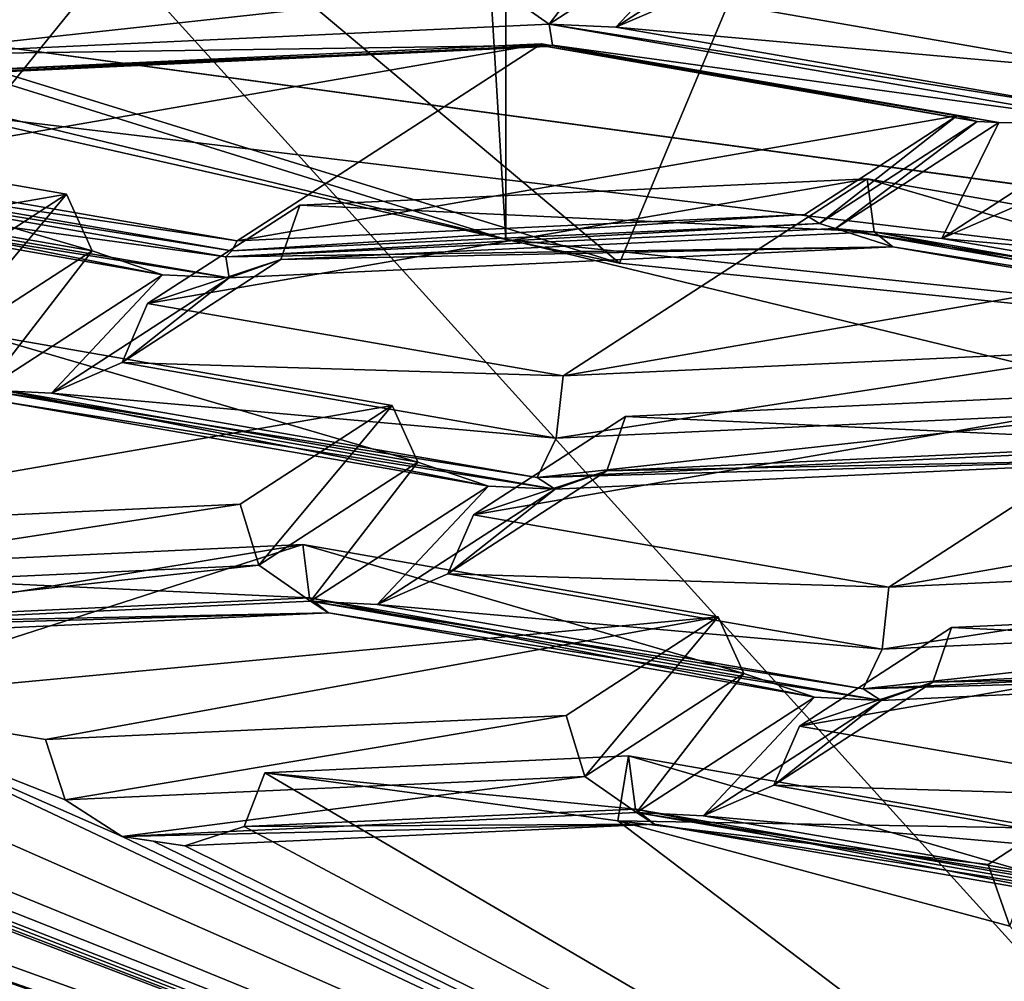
# Model space of a CAD drawing. Header units: millimetres. Extents: x -108 to 108, y -64 to 45.
# Tile 21 of 256: x -65.31 to -64.17, y -9.36 to -8.25. Entities that reach past the tile are written whole.
import ezdxf

# ---------------------------------------------------------------- set-up
doc = ezdxf.new("R2010")
doc.units = ezdxf.units.MM
doc.header["$LTSCALE"] = 65.185185
for name, color, linetype in [('1', 7, 'CONTINUOUS'), ('1008', 7, 'CONTINUOUS'), ('101', 7, 'CONTINUOUS'), ('1022', 7, 'CONTINUOUS'), ('103', 7, 'CONTINUOUS'), ('113', 7, 'CONTINUOUS'), ('122', 7, 'CONTINUOUS'), ('126', 7, 'CONTINUOUS'), ('146', 7, 'CONTINUOUS'), ('147', 7, 'CONTINUOUS'), ('153', 7, 'CONTINUOUS'), ('154', 7, 'CONTINUOUS'), ('155', 7, 'CONTINUOUS'), ('159', 7, 'CONTINUOUS'), ('173', 7, 'CONTINUOUS'), ('174', 7, 'CONTINUOUS'), ('176', 7, 'CONTINUOUS'), ('185', 7, 'CONTINUOUS'), ('2', 7, 'CONTINUOUS'), ('204', 7, 'CONTINUOUS'), ('229', 7, 'CONTINUOUS'), ('231', 7, 'CONTINUOUS'), ('240', 7, 'CONTINUOUS'), ('316', 7, 'CONTINUOUS'), ('329', 7, 'CONTINUOUS'), ('338', 7, 'CONTINUOUS'), ('339', 7, 'CONTINUOUS'), ('340', 7, 'CONTINUOUS'), ('345', 7, 'CONTINUOUS'), ('352', 7, 'CONTINUOUS'), ('360', 7, 'CONTINUOUS'), ('364', 7, 'CONTINUOUS'), ('379', 7, 'CONTINUOUS'), ('394', 7, 'CONTINUOUS'), ('471', 7, 'CONTINUOUS'), ('50', 7, 'CONTINUOUS'), ('504', 7, 'CONTINUOUS'), ('516', 7, 'CONTINUOUS'), ('52', 7, 'CONTINUOUS'), ('531', 7, 'CONTINUOUS'), ('56', 7, 'CONTINUOUS'), ('653', 7, 'CONTINUOUS'), ('657', 7, 'CONTINUOUS'), ('687', 7, 'CONTINUOUS'), ('74', 7, 'CONTINUOUS'), ('820', 7, 'CONTINUOUS'), ('843', 7, 'CONTINUOUS'), ('857', 7, 'CONTINUOUS'), ('858', 7, 'CONTINUOUS'), ('880', 7, 'CONTINUOUS'), ('882', 7, 'CONTINUOUS'), ('888', 7, 'CONTINUOUS'), ('90', 7, 'CONTINUOUS'), ('931', 7, 'CONTINUOUS'), ('986', 7, 'CONTINUOUS')]:
    doc.layers.add(name, color=color, linetype=linetype)

msp = doc.modelspace()

# ---------------------------------------------------------------- linework, layer by layer
at = {"layer": '1', "linetype": 'CONTINUOUS'}
for points in [[(-86, -45, 2), (86, -45, 2), (-66.0989, -8.1733, 2), (-86, -45, 2)], [(-66.0989, -8.1733, 2), (86, -45, 2), (-60.0001, -9, 2), (-66.0989, -8.1733, 2)]]:
    msp.add_3dface(points, dxfattribs=at)
at = {"layer": '1008', "color": 8, "linetype": 'CONTINUOUS'}
for points in [[(-64.6077, -9.099, 189.716), (-64.1259, -9.1826, 189.2416), (-64.0963, -9.2482, 189.2612), (-64.6077, -9.099, 189.716)], [(-64.6077, -9.099, 189.716), (-64.0963, -9.2482, 189.2612), (-64.5997, -9.1607, 189.757), (-64.6077, -9.099, 189.716)], [(-64.0963, -9.2482, 189.2612), (-64.0144, -9.2759, 189.2884), (-64.5997, -9.1607, 189.757), (-64.0963, -9.2482, 189.2612)], [(-64.0144, -9.2759, 189.2884), (-64.5778, -9.1781, 189.8432), (-64.5997, -9.1607, 189.757), (-64.0144, -9.2759, 189.2884)]]:
    msp.add_3dface(points, dxfattribs=at)
at = {"layer": '101', "color": 8, "linetype": 'CONTINUOUS'}
for points in [[(-63.5673, -8.9815, 190.7737), (-64.2334, -8.9503, 190.559), (-63.5753, -8.9197, 190.7327), (-63.5673, -8.9815, 190.7737)], [(-64.2551, -9.0135, 190.5922), (-64.2334, -8.9503, 190.559), (-63.5673, -8.9815, 190.7737), (-64.2551, -9.0135, 190.5922)], [(-63.5454, -8.9988, 190.8599), (-64.2551, -9.0135, 190.5922), (-63.5673, -8.9815, 190.7737), (-63.5454, -8.9988, 190.8599)], [(-64.315, -9.0346, 190.6568), (-64.2551, -9.0135, 190.5922), (-63.5454, -8.9988, 190.8599), (-64.315, -9.0346, 190.6568)]]:
    msp.add_3dface(points, dxfattribs=at)
at = {"layer": '1022', "color": 8, "linetype": 'CONTINUOUS'}
for points in [[(-65.6436, -8.8847, 190.9312), (-64.9856, -8.8541, 191.1048), (-64.9776, -8.9158, 191.1458), (-65.6436, -8.8847, 190.9312)], [(-65.6653, -8.9478, 190.9644), (-65.6436, -8.8847, 190.9312), (-64.9776, -8.9158, 191.1458), (-65.6653, -8.9478, 190.9644)], [(-64.9557, -8.9332, 191.232), (-65.6653, -8.9478, 190.9644), (-64.9776, -8.9158, 191.1458), (-64.9557, -8.9332, 191.232)], [(-65.7253, -8.969, 191.0289), (-65.6653, -8.9478, 190.9644), (-64.9557, -8.9332, 191.232), (-65.7253, -8.969, 191.0289)]]:
    msp.add_3dface(points, dxfattribs=at)
at = {"layer": '103', "color": 8, "linetype": 'CONTINUOUS'}
for points in [[(-64.7876, -8.8197, 191.2998), (-64.6112, -8.7055, 191.9479), (-64.633, -8.7686, 191.9811), (-64.7876, -8.8197, 191.2998)], [(-64.8172, -8.888, 191.3038), (-64.7876, -8.8197, 191.2998), (-64.633, -8.7686, 191.9811), (-64.8172, -8.888, 191.3038)], [(-64.6929, -8.7898, 192.0456), (-64.8172, -8.888, 191.3038), (-64.633, -8.7686, 191.9811), (-64.6929, -8.7898, 192.0456)], [(-64.8991, -8.9234, 191.2877), (-64.8172, -8.888, 191.3038), (-64.6929, -8.7898, 192.0456), (-64.8991, -8.9234, 191.2877)]]:
    msp.add_3dface(points, dxfattribs=at)
at = {"layer": '113', "color": 8, "linetype": 'CONTINUOUS'}
for points in [[(-64.3058, -8.9034, 190.8254), (-64.3138, -8.9754, 190.8079), (-63.6478, -8.8728, 190.999), (-64.3058, -8.9034, 190.8254)], [(-63.6478, -8.8728, 190.999), (-64.3138, -8.9754, 190.8079), (-63.626, -8.9434, 190.9894), (-63.6478, -8.8728, 190.999)], [(-64.3138, -8.9754, 190.8079), (-64.3357, -9.0212, 190.7329), (-63.626, -8.9434, 190.9894), (-64.3138, -8.9754, 190.8079)], [(-63.626, -8.9434, 190.9894), (-64.3357, -9.0212, 190.7329), (-63.5661, -8.9854, 190.936), (-63.626, -8.9434, 190.9894)]]:
    msp.add_3dface(points, dxfattribs=at)
at = {"layer": '122', "color": 8, "linetype": 'CONTINUOUS'}
for points in [[(-64.7876, -8.8197, 191.2998), (-64.8172, -8.888, 191.3038), (-64.3058, -8.9034, 190.8254), (-64.7876, -8.8197, 191.2998)], [(-64.8172, -8.888, 191.3038), (-64.8991, -8.9234, 191.2877), (-64.3138, -8.9754, 190.8079), (-64.8172, -8.888, 191.3038)], [(-64.8172, -8.888, 191.3038), (-64.3138, -8.9754, 190.8079), (-64.3058, -8.9034, 190.8254), (-64.8172, -8.888, 191.3038)], [(-64.8991, -8.9234, 191.2877), (-64.3357, -9.0212, 190.7329), (-64.3138, -8.9754, 190.8079), (-64.8991, -8.9234, 191.2877)]]:
    msp.add_3dface(points, dxfattribs=at)
at = {"layer": '126', "color": 8, "linetype": 'CONTINUOUS'}
for points in [[(-64.3231, -8.4917, 193.5514), (-64.9891, -8.4606, 193.3367), (-64.3311, -8.43, 193.5103), (-64.3231, -8.4917, 193.5514)], [(-65.0108, -8.5237, 193.3699), (-64.9891, -8.4606, 193.3367), (-64.3231, -8.4917, 193.5514), (-65.0108, -8.5237, 193.3699)], [(-64.3012, -8.5091, 193.6375), (-65.0108, -8.5237, 193.3699), (-64.3231, -8.4917, 193.5514), (-64.3012, -8.5091, 193.6375)], [(-65.0708, -8.5449, 193.4345), (-65.0108, -8.5237, 193.3699), (-64.3012, -8.5091, 193.6375), (-65.0708, -8.5449, 193.4345)]]:
    msp.add_3dface(points, dxfattribs=at)
at = {"layer": '146', "color": 8, "linetype": 'CONTINUOUS'}
for points in [[(-65.058, -8.8071, 191.3712), (-65.7161, -8.8378, 191.1975), (-65.724, -8.9098, 191.1801), (-65.058, -8.8071, 191.3712)], [(-65.0363, -8.8778, 191.3616), (-65.058, -8.8071, 191.3712), (-65.724, -8.9098, 191.1801), (-65.0363, -8.8778, 191.3616)], [(-64.9764, -8.9198, 191.3081), (-65.0363, -8.8778, 191.3616), (-65.746, -8.9556, 191.105), (-64.9764, -8.9198, 191.3081)], [(-65.746, -8.9556, 191.105), (-65.0363, -8.8778, 191.3616), (-65.724, -8.9098, 191.1801), (-65.746, -8.9556, 191.105)]]:
    msp.add_3dface(points, dxfattribs=at)
at = {"layer": '147', "color": 8, "linetype": 'CONTINUOUS'}
for points in [[(-63.9452, -8.7366, 192.1625), (-64.6112, -8.7055, 191.9479), (-63.9532, -8.6748, 192.1215), (-63.9452, -8.7366, 192.1625)], [(-64.633, -8.7686, 191.9811), (-64.6112, -8.7055, 191.9479), (-63.9452, -8.7366, 192.1625), (-64.633, -8.7686, 191.9811)], [(-63.9233, -8.754, 192.2487), (-64.633, -8.7686, 191.9811), (-63.9452, -8.7366, 192.1625), (-63.9233, -8.754, 192.2487)], [(-64.6929, -8.7898, 192.0456), (-64.633, -8.7686, 191.9811), (-63.9233, -8.754, 192.2487), (-64.6929, -8.7898, 192.0456)]]:
    msp.add_3dface(points, dxfattribs=at)
at = {"layer": '153', "color": 8, "linetype": 'CONTINUOUS'}
for points in [[(-64.0039, -8.6985, 192.3783), (-64.0256, -8.6279, 192.3879), (-64.6917, -8.7306, 192.1968), (-64.0039, -8.6985, 192.3783)], [(-64.0256, -8.6279, 192.3879), (-64.6837, -8.6585, 192.2142), (-64.6917, -8.7306, 192.1968), (-64.0256, -8.6279, 192.3879)], [(-63.944, -8.7405, 192.3248), (-64.0039, -8.6985, 192.3783), (-64.7136, -8.7763, 192.1217), (-63.944, -8.7405, 192.3248)], [(-64.7136, -8.7763, 192.1217), (-64.0039, -8.6985, 192.3783), (-64.6917, -8.7306, 192.1968), (-64.7136, -8.7763, 192.1217)]]:
    msp.add_3dface(points, dxfattribs=at)
at = {"layer": '154', "color": 8, "linetype": 'CONTINUOUS'}
for points in [[(-65.1654, -8.5748, 192.6886), (-65.1951, -8.6431, 192.6926), (-64.6837, -8.6585, 192.2142), (-65.1654, -8.5748, 192.6886)], [(-65.1951, -8.6431, 192.6926), (-65.277, -8.6785, 192.6766), (-64.6917, -8.7306, 192.1968), (-65.1951, -8.6431, 192.6926)], [(-64.6837, -8.6585, 192.2142), (-65.1951, -8.6431, 192.6926), (-64.6917, -8.7306, 192.1968), (-64.6837, -8.6585, 192.2142)], [(-65.277, -8.6785, 192.6766), (-64.7136, -8.7763, 192.1217), (-64.6917, -8.7306, 192.1968), (-65.277, -8.6785, 192.6766)]]:
    msp.add_3dface(points, dxfattribs=at)
at = {"layer": '155', "color": 8, "linetype": 'CONTINUOUS'}
for points in [[(-64.8817, -8.6929, 192.0192), (-64.852, -8.7584, 192.0389), (-65.3634, -8.6092, 192.4936), (-64.8817, -8.6929, 192.0192)], [(-65.3634, -8.6092, 192.4936), (-64.852, -8.7584, 192.0389), (-65.3555, -8.671, 192.5347), (-65.3634, -8.6092, 192.4936)], [(-64.852, -8.7584, 192.0389), (-64.7702, -8.7862, 192.066), (-65.3555, -8.671, 192.5347), (-64.852, -8.7584, 192.0389)], [(-65.3555, -8.671, 192.5347), (-64.7702, -8.7862, 192.066), (-65.3335, -8.6883, 192.6208), (-65.3555, -8.671, 192.5347)]]:
    msp.add_3dface(points, dxfattribs=at)
at = {"layer": '159', "color": 8, "linetype": 'CONTINUOUS'}
for points in [[(-64.2446, -8.4992, 193.6932), (-63.6593, -8.5513, 193.2135), (-64.1628, -8.4639, 193.7093), (-64.2446, -8.4992, 193.6932)], [(-63.6812, -8.5971, 193.1384), (-63.6593, -8.5513, 193.2135), (-64.2446, -8.4992, 193.6932), (-63.6812, -8.5971, 193.1384)]]:
    msp.add_3dface(points, dxfattribs=at)
at = {"layer": '173', "color": 8, "linetype": 'CONTINUOUS'}
for points in [[(-64.4394, -9.1329, 189.9149), (-63.928, -9.1483, 189.4366), (-64.4097, -9.0646, 189.911), (-64.4394, -9.1329, 189.9149)], [(-64.5212, -9.1683, 189.8989), (-63.9359, -9.2203, 189.4191), (-64.4394, -9.1329, 189.9149), (-64.5212, -9.1683, 189.8989)], [(-63.9359, -9.2203, 189.4191), (-63.928, -9.1483, 189.4366), (-64.4394, -9.1329, 189.9149), (-63.9359, -9.2203, 189.4191)], [(-63.9578, -9.2661, 189.3441), (-63.9359, -9.2203, 189.4191), (-64.5212, -9.1683, 189.8989), (-63.9578, -9.2661, 189.3441)]]:
    msp.add_3dface(points, dxfattribs=at)
at = {"layer": '174', "color": 8, "linetype": 'CONTINUOUS'}
msp.add_3dface([(-64.0384, -8.3656, 194.4511), (-64.2446, -8.4992, 193.6932), (-64.1628, -8.4639, 193.7093), (-64.0384, -8.3656, 194.4511)], dxfattribs=at)
at = {"layer": '176', "color": 8, "linetype": 'CONTINUOUS'}
for points in [[(-64.3231, -8.4917, 193.5514), (-64.3311, -8.43, 193.5103), (-63.8196, -8.5791, 193.0555), (-64.3231, -8.4917, 193.5514)], [(-64.3311, -8.43, 193.5103), (-63.8493, -8.5136, 193.0359), (-63.8196, -8.5791, 193.0555), (-64.3311, -8.43, 193.5103)], [(-64.3012, -8.5091, 193.6375), (-64.3231, -8.4917, 193.5514), (-63.7378, -8.6069, 193.0827), (-64.3012, -8.5091, 193.6375)], [(-64.3231, -8.4917, 193.5514), (-63.8196, -8.5791, 193.0555), (-63.7378, -8.6069, 193.0827), (-64.3231, -8.4917, 193.5514)]]:
    msp.add_3dface(points, dxfattribs=at)
at = {"layer": '185', "color": 8, "linetype": 'CONTINUOUS'}
for points in [[(-64.2334, -8.9503, 190.559), (-64.2551, -9.0135, 190.5922), (-64.4097, -9.0646, 189.911), (-64.2334, -8.9503, 190.559)], [(-64.2551, -9.0135, 190.5922), (-64.315, -9.0346, 190.6568), (-64.4394, -9.1329, 189.9149), (-64.2551, -9.0135, 190.5922)], [(-64.2551, -9.0135, 190.5922), (-64.4394, -9.1329, 189.9149), (-64.4097, -9.0646, 189.911), (-64.2551, -9.0135, 190.5922)], [(-64.315, -9.0346, 190.6568), (-64.5212, -9.1683, 189.8989), (-64.4394, -9.1329, 189.9149), (-64.315, -9.0346, 190.6568)]]:
    msp.add_3dface(points, dxfattribs=at)
at = {"layer": '2', "linetype": 'CONTINUOUS'}
for points in [[(-86, -45), (-55.8852, -5.6629), (39.25, 0), (-86, -45)], [(42.0298, -10.3746), (-86, -45), (39.25, 0), (42.0298, -10.3746)], [(-64.1148, -5.6629), (-86, -45), (-66.6574, -2.1631), (-64.1148, -5.6629)], [(-55.8852, -5.6629), (-86, -45), (-60, -7), (-55.8852, -5.6629)], [(-60, -7), (-86, -45), (-64.1148, -5.6629), (-60, -7)]]:
    msp.add_3dface(points, dxfattribs=at)
at = {"layer": '204', "color": 8, "linetype": 'CONTINUOUS'}
for points in [[(-65.058, -8.8071, 191.3712), (-65.0363, -8.8778, 191.3616), (-64.8817, -8.6929, 192.0192), (-65.058, -8.8071, 191.3712)], [(-65.0363, -8.8778, 191.3616), (-64.852, -8.7584, 192.0389), (-64.8817, -8.6929, 192.0192), (-65.0363, -8.8778, 191.3616)], [(-65.0363, -8.8778, 191.3616), (-64.9764, -8.9198, 191.3081), (-64.852, -8.7584, 192.0389), (-65.0363, -8.8778, 191.3616)], [(-64.9764, -8.9198, 191.3081), (-64.7702, -8.7862, 192.066), (-64.852, -8.7584, 192.0389), (-64.9764, -8.9198, 191.3081)]]:
    msp.add_3dface(points, dxfattribs=at)
at = {"layer": '229', "color": 8, "linetype": 'CONTINUOUS'}
msp.add_3dface([(-64.0292, -9.6421, 187.7874), (-66.182, -9.6762, 189.5457), (-67.9077, -8.9686, 191.607), (-64.0292, -9.6421, 187.7874)], dxfattribs=at)
at = {"layer": '231', "color": 8, "linetype": 'CONTINUOUS'}
for points in [[(-64.0291, -7.771, 187.4574), (-67.9077, -8.9686, 191.607), (-67.9077, -7.0975, 191.2771), (-64.0291, -7.771, 187.4574)], [(-64.0292, -9.6421, 187.7874), (-67.9077, -8.9686, 191.607), (-64.0291, -7.771, 187.4574), (-64.0292, -9.6421, 187.7874)]]:
    msp.add_3dface(points, dxfattribs=at)
at = {"layer": '240', "color": 7, "linetype": 'CONTINUOUS', "true_color": 0xa36635}
for points in [[(-69.6557, -5.5479, 187.9719), (-63.6882, -6.3008, 183.702), (-66.5755, -9.8664, 185.7427), (-69.6557, -5.5479, 187.9719)], [(-66.5755, -9.8664, 185.7427), (-63.6882, -6.3008, 183.702), (-60, -10.2094, 183.798), (-66.5755, -9.8664, 185.7427)]]:
    msp.add_3dface(points, dxfattribs=at)
at = {"layer": '316', "color": 8, "linetype": 'CONTINUOUS'}
for points in [[(-65.0679, -8.5136, 193.5968), (-65.0746, -8.5205, 193.5725), (-64.3863, -8.4819, 193.7767), (-65.0679, -8.5136, 193.5968)], [(-64.3863, -8.4819, 193.7767), (-65.0746, -8.5205, 193.5725), (-64.3679, -8.4876, 193.759), (-64.3863, -8.4819, 193.7767)], [(-65.0616, -8.5022, 193.6187), (-65.0679, -8.5136, 193.5968), (-64.4035, -8.4716, 193.7923), (-65.0616, -8.5022, 193.6187)], [(-64.4035, -8.4716, 193.7923), (-65.0679, -8.5136, 193.5968), (-64.3863, -8.4819, 193.7767), (-64.4035, -8.4716, 193.7923)]]:
    msp.add_3dface(points, dxfattribs=at)
at = {"layer": '329', "color": 8, "linetype": 'CONTINUOUS'}
for points in [[(-64.7597, -8.2088, 195.1559), (-64.6997, -8.2508, 195.1025), (-64.5754, -8.0893, 195.8332), (-64.7597, -8.2088, 195.1559)], [(-64.5754, -8.0893, 195.8332), (-64.6997, -8.2508, 195.1025), (-64.4935, -8.1171, 195.8604), (-64.5754, -8.0893, 195.8332)]]:
    msp.add_3dface(points, dxfattribs=at)
at = {"layer": '338', "color": 8, "linetype": 'CONTINUOUS'}
for points in [[(-65.4359, -8.5623, 192.76), (-65.4142, -8.6329, 192.7504), (-65.2596, -8.448, 193.4081), (-65.4359, -8.5623, 192.76)], [(-65.2596, -8.448, 193.4081), (-65.4142, -8.6329, 192.7504), (-65.2299, -8.5135, 193.4277), (-65.2596, -8.448, 193.4081)], [(-65.4142, -8.6329, 192.7504), (-65.3542, -8.6749, 192.6969), (-65.2299, -8.5135, 193.4277), (-65.4142, -8.6329, 192.7504)], [(-65.2299, -8.5135, 193.4277), (-65.3542, -8.6749, 192.6969), (-65.148, -8.5413, 193.4548), (-65.2299, -8.5135, 193.4277)]]:
    msp.add_3dface(points, dxfattribs=at)
at = {"layer": '339', "color": 8, "linetype": 'CONTINUOUS'}
for points in [[(-64.4035, -8.4716, 193.7923), (-64.3863, -8.4819, 193.7767), (-64.2272, -8.3573, 194.4404), (-64.4035, -8.4716, 193.7923)], [(-64.2272, -8.3573, 194.4404), (-64.3863, -8.4819, 193.7767), (-64.2037, -8.3636, 194.4479), (-64.2272, -8.3573, 194.4404)], [(-64.3863, -8.4819, 193.7767), (-64.3679, -8.4876, 193.759), (-64.2037, -8.3636, 194.4479), (-64.3863, -8.4819, 193.7767)], [(-64.2037, -8.3636, 194.4479), (-64.3679, -8.4876, 193.759), (-64.1786, -8.3649, 194.4549), (-64.2037, -8.3636, 194.4479)]]:
    msp.add_3dface(points, dxfattribs=at)
at = {"layer": '340', "color": 8, "linetype": 'CONTINUOUS'}
msp.add_3dface([(-64.5406, -8.219, 195.0981), (-64.4163, -8.1207, 195.84), (-64.6225, -8.2544, 195.0821), (-64.5406, -8.219, 195.0981)], dxfattribs=at)
at = {"layer": '345', "color": 8, "linetype": 'CONTINUOUS'}
for points in [[(-65.2596, -8.448, 193.4081), (-65.2299, -8.5135, 193.4277), (-65.7413, -8.3643, 193.8825), (-65.2596, -8.448, 193.4081)], [(-65.7413, -8.3643, 193.8825), (-65.2299, -8.5135, 193.4277), (-65.7333, -8.4261, 193.9235), (-65.7413, -8.3643, 193.8825)], [(-65.2299, -8.5135, 193.4277), (-65.148, -8.5413, 193.4548), (-65.7333, -8.4261, 193.9235), (-65.2299, -8.5135, 193.4277)], [(-65.7333, -8.4261, 193.9235), (-65.148, -8.5413, 193.4548), (-65.7114, -8.4434, 194.0097), (-65.7333, -8.4261, 193.9235)]]:
    msp.add_3dface(points, dxfattribs=at)
at = {"layer": '352', "color": 8, "linetype": 'CONTINUOUS'}
for points in [[(-64.2272, -8.3573, 194.4404), (-64.2037, -8.3636, 194.4479), (-64.7089, -8.2737, 194.9148), (-64.2272, -8.3573, 194.4404)], [(-64.7089, -8.2737, 194.9148), (-64.2037, -8.3636, 194.4479), (-64.7026, -8.2769, 194.9392), (-64.7089, -8.2737, 194.9148)], [(-64.7026, -8.2769, 194.9392), (-64.1786, -8.3649, 194.4549), (-64.6959, -8.2751, 194.9644), (-64.7026, -8.2769, 194.9392)], [(-64.2037, -8.3636, 194.4479), (-64.1786, -8.3649, 194.4549), (-64.7026, -8.2769, 194.9392), (-64.2037, -8.3636, 194.4479)]]:
    msp.add_3dface(points, dxfattribs=at)
at = {"layer": '360', "color": 8, "linetype": 'CONTINUOUS'}
for points in [[(-65.5668, -8.427, 194.0882), (-65.0616, -8.5022, 193.6187), (-65.5433, -8.4186, 194.0931), (-65.5668, -8.427, 194.0882)], [(-65.5919, -8.4307, 194.082), (-65.0679, -8.5136, 193.5968), (-65.5668, -8.427, 194.0882), (-65.5919, -8.4307, 194.082)], [(-65.0746, -8.5205, 193.5725), (-65.0679, -8.5136, 193.5968), (-65.5919, -8.4307, 194.082), (-65.0746, -8.5205, 193.5725)], [(-65.0679, -8.5136, 193.5968), (-65.0616, -8.5022, 193.6187), (-65.5668, -8.427, 194.0882), (-65.0679, -8.5136, 193.5968)]]:
    msp.add_3dface(points, dxfattribs=at)
at = {"layer": '364', "color": 8, "linetype": 'CONTINUOUS'}
for points in [[(-65.3842, -8.3086, 194.7594), (-64.6959, -8.2751, 194.9644), (-65.4026, -8.308, 194.7779), (-65.3842, -8.3086, 194.7594)], [(-64.7026, -8.2769, 194.9392), (-64.6959, -8.2751, 194.9644), (-65.3842, -8.3086, 194.7594), (-64.7026, -8.2769, 194.9392)], [(-65.367, -8.3043, 194.7411), (-64.7026, -8.2769, 194.9392), (-65.3842, -8.3086, 194.7594), (-65.367, -8.3043, 194.7411)], [(-64.7089, -8.2737, 194.9148), (-64.7026, -8.2769, 194.9392), (-65.367, -8.3043, 194.7411), (-64.7089, -8.2737, 194.9148)]]:
    msp.add_3dface(points, dxfattribs=at)
at = {"layer": '379', "color": 8, "linetype": 'CONTINUOUS'}
for points in [[(-64.6997, -8.2508, 195.1025), (-64.7597, -8.2088, 195.1559), (-65.4693, -8.2866, 194.8994), (-64.6997, -8.2508, 195.1025)], [(-65.4693, -8.2866, 194.8994), (-64.7597, -8.2088, 195.1559), (-65.4474, -8.2408, 194.9744), (-65.4693, -8.2866, 194.8994)]]:
    msp.add_3dface(points, dxfattribs=at)
at = {"layer": '394', "color": 8, "linetype": 'CONTINUOUS'}
for points in [[(-64.5406, -8.219, 195.0981), (-64.6225, -8.2544, 195.0821), (-64.0372, -8.3064, 194.6023), (-64.5406, -8.219, 195.0981)], [(-64.0292, -8.2343, 194.6197), (-64.5406, -8.219, 195.0981), (-64.0372, -8.3064, 194.6023), (-64.0292, -8.2343, 194.6197)], [(-64.0372, -8.3064, 194.6023), (-64.6225, -8.2544, 195.0821), (-64.0591, -8.3522, 194.5273), (-64.0372, -8.3064, 194.6023)]]:
    msp.add_3dface(points, dxfattribs=at)
at = {"layer": '471', "color": 8, "linetype": 'CONTINUOUS'}
for points in [[(-65.0296, -9.1186, 189.6047), (-64.6203, -9.1741, 189.2903), (-64.6077, -9.099, 189.716), (-65.0296, -9.1186, 189.6047)], [(-64.6077, -9.099, 189.716), (-64.6203, -9.1741, 189.2903), (-64.1259, -9.1826, 189.2416), (-64.6077, -9.099, 189.716)], [(-64.6203, -9.1741, 189.2903), (-64.1908, -9.2247, 189.0033), (-64.1259, -9.1826, 189.2416), (-64.6203, -9.1741, 189.2903)]]:
    msp.add_3dface(points, dxfattribs=at)
at = {"layer": '50', "linetype": 'CONTINUOUS'}
for points in [[(-65.0146, -4.1357, 7.9414), (-65.7755, -2.9822, 7.1124), (-65.4009, -8.3532, 7.4171), (-65.0146, -4.1357, 7.9414)], [(-64.75, -8.5005, 9), (-65.0146, -4.1357, 7.9414), (-65.4009, -8.3532, 7.4171), (-64.75, -8.5005, 9)], [(-64.75, -4.4371, 9), (-65.0146, -4.1357, 7.9414), (-64.75, -8.5005, 9), (-64.75, -4.4371, 9)]]:
    msp.add_3dface(points, dxfattribs=at)
at = {"layer": '504', "color": 8, "linetype": 'CONTINUOUS'}
msp.add_3dface([(-64.1259, -9.1826, 189.2416), (-64.1908, -9.2247, 189.0033), (-64.1656, -9.2962, 188.9998), (-64.1259, -9.1826, 189.2416)], dxfattribs=at)
at = {"layer": '516', "color": 8, "linetype": 'CONTINUOUS'}
for points in [[(-64.6801, -9.052, 189.9823), (-65.2839, -9.0801, 189.823), (-65.2611, -9.1499, 189.8143), (-64.6801, -9.052, 189.9823)], [(-64.6584, -9.1227, 189.9727), (-64.6801, -9.052, 189.9823), (-65.2611, -9.1499, 189.8143), (-64.6584, -9.1227, 189.9727)], [(-65.195, -9.1924, 189.7619), (-64.6584, -9.1227, 189.9727), (-65.2611, -9.1499, 189.8143), (-65.195, -9.1924, 189.7619)], [(-64.5985, -9.1647, 189.9193), (-64.6584, -9.1227, 189.9727), (-65.195, -9.1924, 189.7619), (-64.5985, -9.1647, 189.9193)]]:
    msp.add_3dface(points, dxfattribs=at)
at = {"layer": '52', "linetype": 'CONTINUOUS'}
for points in [[(-65.7752, -2.9828, 10.8874), (-65.0145, -4.1357, 10.0585), (-65.401, -8.3532, 10.5829), (-65.7752, -2.9828, 10.8874)], [(-65.0145, -4.1357, 10.0585), (-64.75, -4.4371, 9), (-65.401, -8.3532, 10.5829), (-65.0145, -4.1357, 10.0585)], [(-64.75, -4.4371, 9), (-64.75, -8.5005, 9), (-65.401, -8.3532, 10.5829), (-64.75, -4.4371, 9)]]:
    msp.add_3dface(points, dxfattribs=at)
at = {"layer": '531', "color": 8, "linetype": 'CONTINUOUS'}
for points in [[(-65.5508, -9.0359, 190.0738), (-64.9856, -8.8541, 191.1048), (-65.8054, -8.9896, 190.3366), (-65.5508, -9.0359, 190.0738)], [(-65.8054, -8.9896, 190.3366), (-64.9856, -8.8541, 191.1048), (-65.6436, -8.8847, 190.9312), (-65.8054, -8.9896, 190.3366)], [(-64.5038, -8.9378, 190.6304), (-64.9856, -8.8541, 191.1048), (-65.5508, -9.0359, 190.0738), (-64.5038, -8.9378, 190.6304)], [(-65.2839, -9.0801, 189.823), (-64.5038, -8.9378, 190.6304), (-65.5508, -9.0359, 190.0738), (-65.2839, -9.0801, 189.823)], [(-65.2839, -9.0801, 189.823), (-64.6801, -9.052, 189.9823), (-64.5038, -8.9378, 190.6304), (-65.2839, -9.0801, 189.823)]]:
    msp.add_3dface(points, dxfattribs=at)
at = {"layer": '56', "linetype": 'CONTINUOUS'}
for points in [[(-65.401, -8.3532, 10.5829), (-64.75, -8.5005, 9), (-68.9371, -7.1948, 185.5856), (-65.401, -8.3532, 10.5829)], [(-68.9371, -7.1948, 185.5856), (-64.75, -8.5005, 9), (-64.6183, -8.528, 182.422), (-68.9371, -7.1948, 185.5856)], [(-66.0989, -8.1733, 2), (-60.0001, -9, 2), (-65.4009, -8.3532, 7.4171), (-66.0989, -8.1733, 2)], [(-60.0001, -9, 2), (-64.75, -8.5005, 9), (-65.4009, -8.3532, 7.4171), (-60.0001, -9, 2)], [(-64.75, -8.5005, 9), (-60.0001, -9, 2), (-64.6183, -8.528, 182.422), (-64.75, -8.5005, 9)], [(-64.6183, -8.528, 182.422), (-60.0001, -9, 2), (-60, -9, 181.4453), (-64.6183, -8.528, 182.422)]]:
    msp.add_3dface(points, dxfattribs=at)
at = {"layer": '653', "color": 8, "linetype": 'CONTINUOUS'}
for points in [[(-64.4935, -8.1171, 195.8604), (-64.6997, -8.2508, 195.1025), (-64.6225, -8.2544, 195.0821), (-64.4935, -8.1171, 195.8604)], [(-64.4163, -8.1207, 195.84), (-64.4935, -8.1171, 195.8604), (-64.6225, -8.2544, 195.0821), (-64.4163, -8.1207, 195.84)], [(-64.6959, -8.2751, 194.9644), (-64.6997, -8.2508, 195.1025), (-65.4693, -8.2866, 194.8994), (-64.6959, -8.2751, 194.9644)], [(-64.0384, -8.3656, 194.4511), (-64.6997, -8.2508, 195.1025), (-64.6959, -8.2751, 194.9644), (-64.0384, -8.3656, 194.4511)], [(-64.6997, -8.2508, 195.1025), (-64.0384, -8.3656, 194.4511), (-64.0591, -8.3522, 194.5273), (-64.6997, -8.2508, 195.1025)], [(-64.6225, -8.2544, 195.0821), (-64.6997, -8.2508, 195.1025), (-64.0591, -8.3522, 194.5273), (-64.6225, -8.2544, 195.0821)], [(-65.4026, -8.308, 194.7779), (-64.6959, -8.2751, 194.9644), (-65.4693, -8.2866, 194.8994), (-65.4026, -8.308, 194.7779)], [(-64.1786, -8.3649, 194.4549), (-64.0384, -8.3656, 194.4511), (-64.6959, -8.2751, 194.9644), (-64.1786, -8.3649, 194.4549)], [(-64.3679, -8.4876, 193.759), (-64.2446, -8.4992, 193.6932), (-64.1786, -8.3649, 194.4549), (-64.3679, -8.4876, 193.759)], [(-64.2446, -8.4992, 193.6932), (-64.0384, -8.3656, 194.4511), (-64.1786, -8.3649, 194.4549), (-64.2446, -8.4992, 193.6932)], [(-65.0708, -8.5449, 193.4345), (-65.0746, -8.5205, 193.5725), (-65.7321, -8.43, 194.0858), (-65.0708, -8.5449, 193.4345)], [(-65.0708, -8.5449, 193.4345), (-65.7321, -8.43, 194.0858), (-65.7114, -8.4434, 194.0097), (-65.0708, -8.5449, 193.4345)], [(-65.7321, -8.43, 194.0858), (-65.0746, -8.5205, 193.5725), (-65.5919, -8.4307, 194.082), (-65.7321, -8.43, 194.0858)], [(-65.148, -8.5413, 193.4548), (-65.0708, -8.5449, 193.4345), (-65.7114, -8.4434, 194.0097), (-65.148, -8.5413, 193.4548)], [(-65.0746, -8.5205, 193.5725), (-64.3012, -8.5091, 193.6375), (-64.3679, -8.4876, 193.759), (-65.0746, -8.5205, 193.5725)], [(-64.3012, -8.5091, 193.6375), (-63.6605, -8.6105, 193.0623), (-64.3679, -8.4876, 193.759), (-64.3012, -8.5091, 193.6375)], [(-63.6605, -8.6105, 193.0623), (-63.6812, -8.5971, 193.1384), (-64.3679, -8.4876, 193.759), (-63.6605, -8.6105, 193.0623)], [(-63.6812, -8.5971, 193.1384), (-64.2446, -8.4992, 193.6932), (-64.3679, -8.4876, 193.759), (-63.6812, -8.5971, 193.1384)], [(-65.0708, -8.5449, 193.4345), (-64.3012, -8.5091, 193.6375), (-65.0746, -8.5205, 193.5725), (-65.0708, -8.5449, 193.4345)], [(-63.6605, -8.6105, 193.0623), (-64.3012, -8.5091, 193.6375), (-63.7378, -8.6069, 193.0827), (-63.6605, -8.6105, 193.0623)], [(-65.3542, -8.6749, 192.6969), (-65.277, -8.6785, 192.6766), (-65.148, -8.5413, 193.4548), (-65.3542, -8.6749, 192.6969)], [(-65.277, -8.6785, 192.6766), (-65.0708, -8.5449, 193.4345), (-65.148, -8.5413, 193.4548), (-65.277, -8.6785, 192.6766)], [(-64.7136, -8.7763, 192.1217), (-65.277, -8.6785, 192.6766), (-65.3542, -8.6749, 192.6969), (-64.7136, -8.7763, 192.1217)], [(-64.6929, -8.7898, 192.0456), (-64.7136, -8.7763, 192.1217), (-65.3542, -8.6749, 192.6969), (-64.6929, -8.7898, 192.0456)], [(-65.3335, -8.6883, 192.6208), (-64.6929, -8.7898, 192.0456), (-65.3542, -8.6749, 192.6969), (-65.3335, -8.6883, 192.6208)], [(-64.7702, -8.7862, 192.066), (-64.6929, -8.7898, 192.0456), (-65.3335, -8.6883, 192.6208), (-64.7702, -8.7862, 192.066)], [(-63.9233, -8.754, 192.2487), (-63.944, -8.7405, 192.3248), (-64.7136, -8.7763, 192.1217), (-63.9233, -8.754, 192.2487)], [(-64.6929, -8.7898, 192.0456), (-63.9233, -8.754, 192.2487), (-64.7136, -8.7763, 192.1217), (-64.6929, -8.7898, 192.0456)], [(-64.9764, -8.9198, 191.3081), (-64.8991, -8.9234, 191.2877), (-64.7702, -8.7862, 192.066), (-64.9764, -8.9198, 191.3081)], [(-64.8991, -8.9234, 191.2877), (-64.6929, -8.7898, 192.0456), (-64.7702, -8.7862, 192.066), (-64.8991, -8.9234, 191.2877)], [(-64.9764, -8.9198, 191.3081), (-65.746, -8.9556, 191.105), (-64.9557, -8.9332, 191.232), (-64.9764, -8.9198, 191.3081)], [(-64.315, -9.0346, 190.6568), (-64.3357, -9.0212, 190.7329), (-64.9764, -8.9198, 191.3081), (-64.315, -9.0346, 190.6568)], [(-64.315, -9.0346, 190.6568), (-64.9764, -8.9198, 191.3081), (-64.9557, -8.9332, 191.232), (-64.315, -9.0346, 190.6568)], [(-64.3357, -9.0212, 190.7329), (-64.8991, -8.9234, 191.2877), (-64.9764, -8.9198, 191.3081), (-64.3357, -9.0212, 190.7329)], [(-65.746, -8.9556, 191.105), (-65.7253, -8.969, 191.0289), (-64.9557, -8.9332, 191.232), (-65.746, -8.9556, 191.105)], [(-64.3923, -9.0311, 190.6772), (-64.315, -9.0346, 190.6568), (-64.9557, -8.9332, 191.232), (-64.3923, -9.0311, 190.6772)], [(-64.3357, -9.0212, 190.7329), (-63.5454, -8.9988, 190.8599), (-63.5661, -8.9854, 190.936), (-64.3357, -9.0212, 190.7329)], [(-64.315, -9.0346, 190.6568), (-63.5454, -8.9988, 190.8599), (-64.3357, -9.0212, 190.7329), (-64.315, -9.0346, 190.6568)], [(-64.5985, -9.1647, 189.9193), (-64.5212, -9.1683, 189.8989), (-64.3923, -9.0311, 190.6772), (-64.5985, -9.1647, 189.9193)], [(-64.5212, -9.1683, 189.8989), (-64.315, -9.0346, 190.6568), (-64.3923, -9.0311, 190.6772), (-64.5212, -9.1683, 189.8989)], [(-64.5985, -9.1647, 189.9193), (-65.195, -9.1924, 189.7619), (-64.5778, -9.1781, 189.8432), (-64.5985, -9.1647, 189.9193)], [(-63.9578, -9.2661, 189.3441), (-64.5212, -9.1683, 189.8989), (-64.5985, -9.1647, 189.9193), (-63.9578, -9.2661, 189.3441)], [(-63.9578, -9.2661, 189.3441), (-64.5985, -9.1647, 189.9193), (-63.9371, -9.2795, 189.268), (-63.9578, -9.2661, 189.3441)], [(-63.9371, -9.2795, 189.268), (-64.5985, -9.1647, 189.9193), (-64.5778, -9.1781, 189.8432), (-63.9371, -9.2795, 189.268)], [(-64.5778, -9.1781, 189.8432), (-65.195, -9.1924, 189.7619), (-65.1223, -9.2034, 189.6995), (-64.5778, -9.1781, 189.8432)], [(-64.0144, -9.2759, 189.2884), (-63.9371, -9.2795, 189.268), (-64.5778, -9.1781, 189.8432), (-64.0144, -9.2759, 189.2884)], [(-65.1223, -9.2034, 189.6995), (-65.195, -9.1924, 189.7619), (-65.1588, -9.198, 189.7306), (-65.1223, -9.2034, 189.6995)]]:
    msp.add_3dface(points, dxfattribs=at)
at = {"layer": '657', "color": 8, "linetype": 'CONTINUOUS'}
for points in [[(-66.6378, -8.7997, 191.4131), (-66.6536, -8.8641, 191.45), (-63.5639, -9.976, 188.7736), (-66.6378, -8.7997, 191.4131)], [(-66.6378, -8.7997, 191.4131), (-63.5639, -9.976, 188.7736), (-66.3463, -8.8743, 190.9901), (-66.6378, -8.7997, 191.4131)], [(-66.7361, -8.8704, 191.588), (-66.9944, -9.3802, 192.1521), (-63.5639, -9.976, 188.7736), (-66.7361, -8.8704, 191.588)], [(-66.7361, -8.8704, 191.588), (-63.5639, -9.976, 188.7736), (-66.7146, -8.8766, 191.5529), (-66.7361, -8.8704, 191.588)], [(-66.6536, -8.8641, 191.45), (-66.693, -8.8828, 191.5179), (-63.5639, -9.976, 188.7736), (-66.6536, -8.8641, 191.45)], [(-63.5639, -9.976, 188.7736), (-66.693, -8.8828, 191.5179), (-66.7146, -8.8766, 191.5529), (-63.5639, -9.976, 188.7736)], [(-63.5639, -9.976, 188.7736), (-65.9484, -9.06, 190.513), (-66.3463, -8.8743, 190.9901), (-63.5639, -9.976, 188.7736)], [(-63.5639, -9.976, 188.7736), (-65.8054, -8.9896, 190.3366), (-65.8261, -9.0518, 190.3708), (-63.5639, -9.976, 188.7736)], [(-63.5639, -9.976, 188.7736), (-65.5508, -9.0359, 190.0738), (-65.8054, -8.9896, 190.3366), (-63.5639, -9.976, 188.7736)], [(-65.2611, -9.1499, 189.8143), (-65.2839, -9.0801, 189.823), (-65.5508, -9.0359, 190.0738), (-65.2611, -9.1499, 189.8143)], [(-65.195, -9.1924, 189.7619), (-65.2611, -9.1499, 189.8143), (-65.5508, -9.0359, 190.0738), (-65.195, -9.1924, 189.7619)], [(-63.5639, -9.976, 188.7736), (-65.195, -9.1924, 189.7619), (-65.5508, -9.0359, 190.0738), (-63.5639, -9.976, 188.7736)], [(-65.8851, -9.0726, 190.4415), (-63.5639, -9.976, 188.7736), (-65.8261, -9.0518, 190.3708), (-65.8851, -9.0726, 190.4415)], [(-65.9484, -9.06, 190.513), (-63.5639, -9.976, 188.7736), (-65.9169, -9.0663, 190.4772), (-65.9484, -9.06, 190.513)], [(-63.5639, -9.976, 188.7736), (-65.8851, -9.0726, 190.4415), (-65.9169, -9.0663, 190.4772), (-63.5639, -9.976, 188.7736)], [(-63.5639, -9.976, 188.7736), (-65.0296, -9.1186, 189.6047), (-65.0534, -9.1808, 189.6359), (-63.5639, -9.976, 188.7736)], [(-64.6203, -9.1741, 189.2903), (-65.0296, -9.1186, 189.6047), (-63.5639, -9.976, 188.7736), (-64.6203, -9.1741, 189.2903)], [(-64.1908, -9.2247, 189.0033), (-64.6203, -9.1741, 189.2903), (-64.1656, -9.2962, 188.9998), (-64.1908, -9.2247, 189.0033)], [(-64.1656, -9.2962, 188.9998), (-64.6203, -9.1741, 189.2903), (-63.5639, -9.976, 188.7736), (-64.1656, -9.2962, 188.9998)], [(-65.1223, -9.2034, 189.6995), (-63.5639, -9.976, 188.7736), (-65.0534, -9.1808, 189.6359), (-65.1223, -9.2034, 189.6995)], [(-65.195, -9.1924, 189.7619), (-63.5639, -9.976, 188.7736), (-65.1588, -9.198, 189.7306), (-65.195, -9.1924, 189.7619)], [(-63.5639, -9.976, 188.7736), (-65.1223, -9.2034, 189.6995), (-65.1588, -9.198, 189.7306), (-63.5639, -9.976, 188.7736)]]:
    msp.add_3dface(points, dxfattribs=at)
at = {"layer": '687', "color": 8, "linetype": 'CONTINUOUS'}
for points in [[(-65.0296, -9.1186, 189.6047), (-64.6077, -9.099, 189.716), (-64.5997, -9.1607, 189.757), (-65.0296, -9.1186, 189.6047)], [(-65.0534, -9.1808, 189.6359), (-65.0296, -9.1186, 189.6047), (-64.5997, -9.1607, 189.757), (-65.0534, -9.1808, 189.6359)], [(-64.5778, -9.1781, 189.8432), (-65.0534, -9.1808, 189.6359), (-64.5997, -9.1607, 189.757), (-64.5778, -9.1781, 189.8432)], [(-64.5778, -9.1781, 189.8432), (-65.1223, -9.2034, 189.6995), (-65.0534, -9.1808, 189.6359), (-64.5778, -9.1781, 189.8432)]]:
    msp.add_3dface(points, dxfattribs=at)
at = {"layer": '74', "color": 7, "linetype": 'CONTINUOUS', "true_color": 0x0303ff}
for points in [[(-67.2591, -6.311, 185.0841), (-68.9371, -7.1948, 185.5856), (-64.6183, -8.528, 182.422), (-67.2591, -6.311, 185.0841)], [(-63.8166, -6.6155, 183.3567), (-67.2591, -6.311, 185.0841), (-64.6183, -8.528, 182.422), (-63.8166, -6.6155, 183.3567)], [(-63.8166, -6.6155, 183.3567), (-64.6183, -8.528, 182.422), (-60, -9, 181.4453), (-63.8166, -6.6155, 183.3567)]]:
    msp.add_3dface(points, dxfattribs=at)
at = {"layer": '820', "color": 8, "linetype": 'CONTINUOUS'}
for points in [[(-63.5753, -8.9197, 190.7327), (-64.2334, -8.9503, 190.559), (-64.4097, -9.0646, 189.911), (-63.5753, -8.9197, 190.7327)], [(-63.928, -9.1483, 189.4366), (-63.5753, -8.9197, 190.7327), (-64.4097, -9.0646, 189.911), (-63.928, -9.1483, 189.4366)]]:
    msp.add_3dface(points, dxfattribs=at)
at = {"layer": '843', "color": 7, "linetype": 'CONTINUOUS', "true_color": 0xa36635}
for points in [[(-68.1508, -4.9149, 188.9702), (-68.1509, -9.839, 189.8386), (-63.1134, -10.4745, 186.2341), (-68.1508, -4.9149, 188.9702)], [(-63.1133, -5.5505, 185.3659), (-68.1508, -4.9149, 188.9702), (-63.1134, -10.4745, 186.2341), (-63.1133, -5.5505, 185.3659)]]:
    msp.add_3dface(points, dxfattribs=at)
at = {"layer": '857', "color": 8, "linetype": 'CONTINUOUS'}
for points in [[(-64.6112, -8.7055, 191.9479), (-64.7876, -8.8197, 191.2998), (-63.9532, -8.6748, 192.1215), (-64.6112, -8.7055, 191.9479)], [(-64.7876, -8.8197, 191.2998), (-64.3058, -8.9034, 190.8254), (-63.9532, -8.6748, 192.1215), (-64.7876, -8.8197, 191.2998)], [(-64.3058, -8.9034, 190.8254), (-63.4714, -8.7585, 191.6471), (-63.9532, -8.6748, 192.1215), (-64.3058, -8.9034, 190.8254)], [(-64.3058, -8.9034, 190.8254), (-63.6478, -8.8728, 190.999), (-63.4714, -8.7585, 191.6471), (-64.3058, -8.9034, 190.8254)]]:
    msp.add_3dface(points, dxfattribs=at)
at = {"layer": '858', "color": 8, "linetype": 'CONTINUOUS'}
for points in [[(-64.9891, -8.4606, 193.3367), (-65.1654, -8.5748, 192.6886), (-64.3311, -8.43, 193.5103), (-64.9891, -8.4606, 193.3367)], [(-64.3311, -8.43, 193.5103), (-65.1654, -8.5748, 192.6886), (-64.6837, -8.6585, 192.2142), (-64.3311, -8.43, 193.5103)], [(-63.8493, -8.5136, 193.0359), (-64.3311, -8.43, 193.5103), (-64.6837, -8.6585, 192.2142), (-63.8493, -8.5136, 193.0359)], [(-64.0256, -8.6279, 192.3879), (-63.8493, -8.5136, 193.0359), (-64.6837, -8.6585, 192.2142), (-64.0256, -8.6279, 192.3879)]]:
    msp.add_3dface(points, dxfattribs=at)
at = {"layer": '880', "color": 8, "linetype": 'CONTINUOUS'}
for points in [[(-65.2596, -8.448, 193.4081), (-65.7413, -8.3643, 193.8825), (-66.094, -8.5929, 192.5863), (-65.2596, -8.448, 193.4081)], [(-65.4359, -8.5623, 192.76), (-65.2596, -8.448, 193.4081), (-66.094, -8.5929, 192.5863), (-65.4359, -8.5623, 192.76)]]:
    msp.add_3dface(points, dxfattribs=at)
at = {"layer": '882', "color": 8, "linetype": 'CONTINUOUS'}
for points in [[(-65.0616, -8.5022, 193.6187), (-64.7089, -8.2737, 194.9148), (-65.5433, -8.4186, 194.0931), (-65.0616, -8.5022, 193.6187)], [(-65.5433, -8.4186, 194.0931), (-64.7089, -8.2737, 194.9148), (-65.367, -8.3043, 194.7411), (-65.5433, -8.4186, 194.0931)], [(-65.0616, -8.5022, 193.6187), (-64.2272, -8.3573, 194.4404), (-64.7089, -8.2737, 194.9148), (-65.0616, -8.5022, 193.6187)], [(-65.0616, -8.5022, 193.6187), (-64.4035, -8.4716, 193.7923), (-64.2272, -8.3573, 194.4404), (-65.0616, -8.5022, 193.6187)]]:
    msp.add_3dface(points, dxfattribs=at)
at = {"layer": '888', "color": 8, "linetype": 'CONTINUOUS'}
for points in [[(-65.7161, -8.8378, 191.1975), (-64.8817, -8.6929, 192.0192), (-65.3634, -8.6092, 192.4936), (-65.7161, -8.8378, 191.1975)], [(-65.7161, -8.8378, 191.1975), (-65.058, -8.8071, 191.3712), (-64.8817, -8.6929, 192.0192), (-65.7161, -8.8378, 191.1975)]]:
    msp.add_3dface(points, dxfattribs=at)
at = {"layer": '90', "color": 8, "linetype": 'CONTINUOUS'}
for points in [[(-65.0108, -8.5237, 193.3699), (-65.1654, -8.5748, 192.6886), (-64.9891, -8.4606, 193.3367), (-65.0108, -8.5237, 193.3699)], [(-65.1951, -8.6431, 192.6926), (-65.1654, -8.5748, 192.6886), (-65.0108, -8.5237, 193.3699), (-65.1951, -8.6431, 192.6926)], [(-65.0708, -8.5449, 193.4345), (-65.1951, -8.6431, 192.6926), (-65.0108, -8.5237, 193.3699), (-65.0708, -8.5449, 193.4345)], [(-65.277, -8.6785, 192.6766), (-65.1951, -8.6431, 192.6926), (-65.0708, -8.5449, 193.4345), (-65.277, -8.6785, 192.6766)]]:
    msp.add_3dface(points, dxfattribs=at)
at = {"layer": '931', "color": 8, "linetype": 'CONTINUOUS'}
for points in [[(-64.9856, -8.8541, 191.1048), (-64.5038, -8.9378, 190.6304), (-64.4741, -9.0033, 190.65), (-64.9856, -8.8541, 191.1048)], [(-64.9776, -8.9158, 191.1458), (-64.9856, -8.8541, 191.1048), (-64.4741, -9.0033, 190.65), (-64.9776, -8.9158, 191.1458)], [(-64.3923, -9.0311, 190.6772), (-64.9557, -8.9332, 191.232), (-64.9776, -8.9158, 191.1458), (-64.3923, -9.0311, 190.6772)], [(-64.3923, -9.0311, 190.6772), (-64.9776, -8.9158, 191.1458), (-64.4741, -9.0033, 190.65), (-64.3923, -9.0311, 190.6772)]]:
    msp.add_3dface(points, dxfattribs=at)
at = {"layer": '986', "color": 8, "linetype": 'CONTINUOUS'}
for points in [[(-64.6801, -9.052, 189.9823), (-64.6584, -9.1227, 189.9727), (-64.5038, -8.9378, 190.6304), (-64.6801, -9.052, 189.9823)], [(-64.5038, -8.9378, 190.6304), (-64.6584, -9.1227, 189.9727), (-64.4741, -9.0033, 190.65), (-64.5038, -8.9378, 190.6304)], [(-64.6584, -9.1227, 189.9727), (-64.5985, -9.1647, 189.9193), (-64.4741, -9.0033, 190.65), (-64.6584, -9.1227, 189.9727)], [(-64.5985, -9.1647, 189.9193), (-64.3923, -9.0311, 190.6772), (-64.4741, -9.0033, 190.65), (-64.5985, -9.1647, 189.9193)]]:
    msp.add_3dface(points, dxfattribs=at)

doc.saveas('drawing.dxf')
